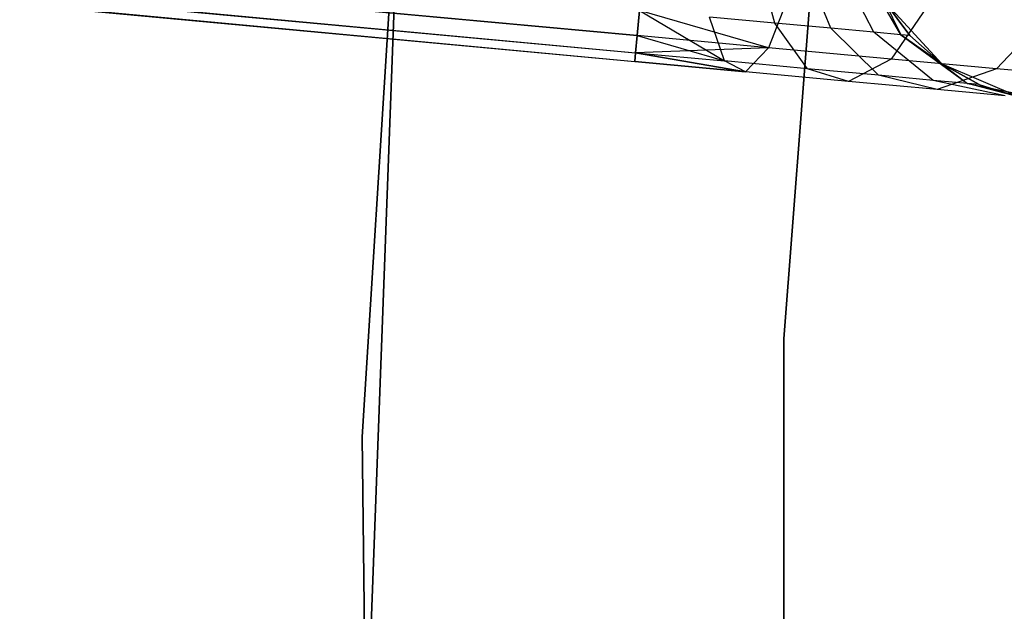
# Model space of a CAD drawing. Extents: x -189 to 189, y -189 to 189.
# Tile 190 of 256: x -46.15 to -41.32, y 0.28 to 3.18. Entities that reach past the tile are written whole.
import ezdxf

# ---------------------------------------------------------------- set-up
doc = ezdxf.new("R2010")
doc.units = 0
doc.header["$LTSCALE"] = 25.4
doc.layers.get('0').update_dxf_attribs({"linetype": 'CONTINUOUS'})

# ---------------------------------------------------------------- blocks, each defined once
blk = doc.blocks.new('CAMELEON-KENAI-C-12244_STL')
at = {"color": 0}
for p, q in [((-43.1222, 3.1059, -9), (-167.8296, 14.6618, -9)), ((-167.8296, 14.6618, -9), (-43.1301, 3.0213, -9.191)), ((-43.1222, 3.1059, -9), (-167.8296, 14.6618, -9)), ((-167.8296, 14.6618, -9), (-43.1301, 3.0213, -9.191)), ((-167.8296, 14.6618, -9), (-43.1341, 2.978, -9.3955)), ((-167.8296, 14.6618, -9), (-43.1341, 2.978, -9.3955)), ((-167.8374, 14.5771, -9.809), (-43.1301, 3.0213, -9.809)), ((-167.8374, 14.5771, -9.809), (-43.1301, 3.0213, -9.809)), ((-167.8374, 14.5771, -9.809), (-43.1222, 3.1059, -10)), ((-167.8374, 14.5771, -9.809), (-43.1222, 3.1059, -10)), ((-167.8415, 14.5338, -9.3955), (-43.1341, 2.978, -9.3955)), ((-167.8415, 14.5338, -9.3955), (-43.1341, 2.978, -9.6045)), ((-167.8415, 14.5338, -9.3955), (-43.1341, 2.978, -9.3955)), ((-167.8415, 14.5338, -9.3955), (-43.1341, 2.978, -9.6045)), ((-167.8415, 14.5338, -9.3955), (-43.1301, 3.0213, -9.809)), ((-167.8415, 14.5338, -9.3955), (-43.1301, 3.0213, -9.809)), ((-42.4034, 1.6198, -1), (-42.1545, 4.8622, -1)), ((-42.1545, 4.8622, -8.5), (-42.4034, 1.6198, -8.5)), ((-42.1545, 4.8622, -8.5), (-42.4034, 1.6198, -8.5)), ((-42.4034, 1.6198, -1), (-42.1545, 4.8622, -1)), ((-44.2598, 4.4603, -1), (-44.4698, 1.1391, -1)), ((-44.4698, 1.1391), (-44.2598, 4.4603)), ((-44.2598, 4.4603, -1), (-44.4698, 1.1391, -1)), ((-44.4698, 1.1391), (-44.2598, 4.4603)), ((-42.4483, 3.1669, -8.6526), (-42.5389, 3.5131, -8.4409)), ((-42.4483, 3.1669, -8.6526), (-42.5389, 3.5131, -8.4409)), ((-42.1738, 3.1415, -8.4411), (-42.3149, 3.4924, -8.2682)), ((-42.1738, 3.1415, -8.4411), (-42.3149, 3.4924, -8.2682)), ((-41.9632, 3.1219, -8.1654), (-42.143, 3.4765, -8.0432)), ((-41.9632, 3.1219, -8.1654), (-42.143, 3.4765, -8.0432)), ((-41.8308, 3.1097, -7.8445), (-42.0349, 3.4664, -7.7812)), ((-41.8308, 3.1097, -7.8445), (-42.0349, 3.4664, -7.7812)), ((-44.3103, 3.3156, -1), (-44.4346, -0.0061, -1)), ((-44.4346, -0.0061, -8.5), (-44.3103, 3.3156, -8.5)), ((-44.3103, 3.3156, -1), (-44.4346, -0.0061, -1)), ((-44.4346, -0.0061, -8.5), (-44.3103, 3.3156, -8.5)), ((-42.3726, 3.3159, -10.2133), (-42.4779, 3.0462, -9.9148)), ((-42.3726, 3.3159, -10.2133), (-42.4779, 3.0462, -9.9148)), ((-41.9106, 3.2731, -2), (-41.6286, 2.9675, -2)), ((-41.9106, 3.2731, -7.5), (-41.7857, 3.1055, -7.5)), ((-41.7857, 3.1055, -7.5), (-41.9106, 3.2731, -2)), ((-41.7857, 3.1055, -7.5), (-41.9106, 3.2731, -2)), ((-41.9106, 3.2731, -2), (-41.6286, 2.9675, -2)), ((-41.9106, 3.2731, -7.5), (-41.7857, 3.1055, -7.5)), ((-41.9106, 3.2731, -7.5), (-41.8308, 3.1097, -7.8445)), ((-41.9106, 3.2731, -7.5), (-41.8308, 3.1097, -7.8445)), ((-41.698, 3.2534, -9.9327), (-41.8776, 2.9906, -9.6651)), ((-41.698, 3.2534, -9.9327), (-41.8776, 2.9906, -9.6651)), ((-43.1222, 3.1059, -10), (-43.1109, 3.2283, -10.1691)), ((-43.1109, 3.2283, -8.8309), (-43.1222, 3.1059, -9)), ((-43.1109, 3.2283, -8.8309), (-43.1222, 3.1059, -9)), ((-43.1222, 3.1059, -10), (-43.1109, 3.2283, -10.1691)), ((-42.4779, 3.0462, -9.9148), (-43.1109, 3.2283, -10.1691)), ((-42.4779, 3.0462, -9.9148), (-43.1109, 3.2283, -10.1691)), ((-43.1109, 3.2283, -8.8309), (-42.6943, 2.9809, -9.1334)), ((-43.1109, 3.2283, -8.8309), (-42.6943, 2.9809, -9.1334)), ((-42.6943, 2.9809, -9.1334), (-42.7679, 3.1965, -8.7855)), ((-42.4483, 3.1669, -8.6526), (-42.7679, 3.1965, -8.7855)), ((-42.6943, 2.9809, -9.1334), (-42.7679, 3.1965, -8.7855)), ((-42.4483, 3.1669, -8.6526), (-42.7679, 3.1965, -8.7855)), ((-41.1187, 3.1997, -9.4863), (-41.362, 2.9428, -9.2678)), ((-41.1187, 3.1997, -9.4863), (-41.362, 2.9428, -9.2678)), ((-42.2882, 2.9433, -8.9644), (-42.4483, 3.1669, -8.6526)), ((-42.1738, 3.1415, -8.4411), (-42.4483, 3.1669, -8.6526)), ((-42.2882, 2.9433, -8.9644), (-42.4483, 3.1669, -8.6526)), ((-42.1738, 3.1415, -8.4411), (-42.4483, 3.1669, -8.6526)), ((-41.9395, 2.9109, -8.6957), (-42.1738, 3.1415, -8.4411)), ((-41.9632, 3.1219, -8.1654), (-42.1738, 3.1415, -8.4411)), ((-41.9395, 2.9109, -8.6957), (-42.1738, 3.1415, -8.4411)), ((-41.9632, 3.1219, -8.1654), (-42.1738, 3.1415, -8.4411)), ((-43.1301, 3.0213, -9.809), (-43.1222, 3.1059, -10)), ((-43.1222, 3.1059, -9), (-43.1301, 3.0213, -9.191)), ((-43.1222, 3.1059, -9), (-43.1301, 3.0213, -9.191)), ((-43.1301, 3.0213, -9.809), (-43.1222, 3.1059, -10)), ((-42.4779, 3.0462, -9.9148), (-43.1222, 3.1059, -10)), ((-42.4779, 3.0462, -9.9148), (-43.1222, 3.1059, -10)), ((-43.1222, 3.1059, -9), (-42.6943, 2.9809, -9.1334)), ((-43.1222, 3.1059, -9), (-42.6943, 2.9809, -9.1334)), ((-41.6719, 2.8861, -8.3455), (-41.9632, 3.1219, -8.1654)), ((-41.8308, 3.1097, -7.8445), (-41.9632, 3.1219, -8.1654)), ((-41.6719, 2.8861, -8.3455), (-41.9632, 3.1219, -8.1654)), ((-41.8308, 3.1097, -7.8445), (-41.9632, 3.1219, -8.1654)), ((-41.6286, 2.9675, -7.5), (-41.8308, 3.1097, -7.8445)), ((-41.8308, 3.1097, -7.8445), (-41.5037, 2.8706, -7.9377)), ((-41.8308, 3.1097, -7.8445), (-41.5037, 2.8706, -7.9377)), ((-41.7857, 3.1055, -7.5), (-41.8308, 3.1097, -7.8445)), ((-41.6286, 2.9675, -7.5), (-41.8308, 3.1097, -7.8445)), ((-41.7857, 3.1055, -7.5), (-41.8308, 3.1097, -7.8445)), ((-41.7857, 3.1055, -7.5), (-41.6286, 2.9675, -2)), ((-41.7857, 3.1055, -7.5), (-41.6286, 2.9675, -7.5)), ((-41.7857, 3.1055, -7.5), (-41.6286, 2.9675, -2)), ((-41.7857, 3.1055, -7.5), (-41.6286, 2.9675, -7.5)), ((-42.4779, 3.0462, -9.9148), (-43.1301, 3.0213, -9.809)), ((-42.4779, 3.0462, -9.9148), (-43.1301, 3.0213, -9.809)), ((-42.4779, 3.0462, -9.9148), (-42.5917, 2.9277, -9.5328)), ((-42.4779, 3.0462, -9.9148), (-42.5917, 2.9277, -9.5328)), ((-41.8776, 2.9906, -9.6651), (-42.4779, 3.0462, -9.9148)), ((-41.8776, 2.9906, -9.6651), (-42.4779, 3.0462, -9.9148)), ((-43.1341, 2.978, -9.6045), (-43.1301, 3.0213, -9.809)), ((-43.1301, 3.0213, -9.191), (-43.1341, 2.978, -9.3955)), ((-43.1301, 3.0213, -9.191), (-43.1341, 2.978, -9.3955)), ((-43.1341, 2.978, -9.6045), (-43.1301, 3.0213, -9.809)), ((-42.5917, 2.9277, -9.5328), (-43.1301, 3.0213, -9.809)), ((-42.5917, 2.9277, -9.5328), (-43.1301, 3.0213, -9.809)), ((-43.1301, 3.0213, -9.191), (-42.6943, 2.9809, -9.1334)), ((-43.1301, 3.0213, -9.191), (-42.6943, 2.9809, -9.1334)), ((-43.1301, 3.0213, -9.191), (-42.5917, 2.9277, -9.5328)), ((-43.1301, 3.0213, -9.191), (-42.5917, 2.9277, -9.5328)), ((-42.5917, 2.9277, -9.5328), (-43.1341, 2.978, -9.6045)), ((-43.1341, 2.978, -9.3955), (-42.5917, 2.9277, -9.5328)), ((-43.1341, 2.978, -9.3955), (-42.5917, 2.9277, -9.5328)), ((-42.5917, 2.9277, -9.5328), (-43.1341, 2.978, -9.6045)), ((-42.5917, 2.9277, -9.5328), (-42.6943, 2.9809, -9.1334)), ((-42.2882, 2.9433, -8.9644), (-42.6943, 2.9809, -9.1334)), ((-42.5917, 2.9277, -9.5328), (-42.6943, 2.9809, -9.1334)), ((-42.2882, 2.9433, -8.9644), (-42.6943, 2.9809, -9.1334)), ((-42.0863, 2.8809, -9.3226), (-42.2882, 2.9433, -8.9644)), ((-41.9395, 2.9109, -8.6957), (-42.2882, 2.9433, -8.9644)), ((-42.0863, 2.8809, -9.3226), (-42.2882, 2.9433, -8.9644)), ((-41.9395, 2.9109, -8.6957), (-42.2882, 2.9433, -8.9644)), ((-41.8776, 2.9906, -9.6651), (-42.0863, 2.8809, -9.3226)), ((-41.8776, 2.9906, -9.6651), (-42.0863, 2.8809, -9.3226)), ((-41.362, 2.9428, -9.2678), (-41.8776, 2.9906, -9.6651)), ((-41.362, 2.9428, -9.2678), (-41.8776, 2.9906, -9.6651)), ((-41.6286, 2.9675, -2), (-41.2467, 2.8031, -2)), ((-41.6286, 2.9675, -7.5), (-41.6286, 2.9675, -2)), ((-41.6286, 2.9675, -7.5), (-41.6286, 2.9675, -2)), ((-41.6286, 2.9675, -7.5), (-41.4463, 2.8652, -7.5)), ((-41.4463, 2.8652, -7.5), (-41.6286, 2.9675, -2)), ((-41.4463, 2.8652, -7.5), (-41.6286, 2.9675, -2)), ((-41.6286, 2.9675, -2), (-41.2467, 2.8031, -2)), ((-41.6286, 2.9675, -7.5), (-41.4463, 2.8652, -7.5)), ((-41.6286, 2.9675, -7.5), (-41.5037, 2.8706, -7.9377)), ((-41.6286, 2.9675, -7.5), (-41.5037, 2.8706, -7.9377)), ((-42.0863, 2.8809, -9.3226), (-42.5917, 2.9277, -9.5328)), ((-42.0863, 2.8809, -9.3226), (-42.5917, 2.9277, -9.5328)), ((-41.6523, 2.8407, -8.9881), (-41.9395, 2.9109, -8.6957)), ((-41.6719, 2.8861, -8.3455), (-41.9395, 2.9109, -8.6957)), ((-41.6523, 2.8407, -8.9881), (-41.9395, 2.9109, -8.6957)), ((-41.6719, 2.8861, -8.3455), (-41.9395, 2.9109, -8.6957)), ((-41.362, 2.9428, -9.2678), (-41.6523, 2.8407, -8.9881)), ((-41.362, 2.9428, -9.2678), (-41.6523, 2.8407, -8.9881)), ((-40.9664, 2.9062, -8.75), (-41.362, 2.9428, -9.2678)), ((-40.9664, 2.9062, -8.75), (-41.362, 2.9428, -9.2678)), ((-41.6523, 2.8407, -8.9881), (-42.0863, 2.8809, -9.3226)), ((-41.6523, 2.8407, -8.9881), (-42.0863, 2.8809, -9.3226)), ((-41.3193, 2.8098, -8.5523), (-41.6719, 2.8861, -8.3455)), ((-41.5037, 2.8706, -7.9377), (-41.6719, 2.8861, -8.3455)), ((-41.3193, 2.8098, -8.5523), (-41.6719, 2.8861, -8.3455)), ((-41.5037, 2.8706, -7.9377), (-41.6719, 2.8861, -8.3455)), ((-41.2467, 2.8031, -7.5), (-41.5037, 2.8706, -7.9377)), ((-41.5037, 2.8706, -7.9377), (-41.1099, 2.7904, -8.0447)), ((-41.4463, 2.8652, -7.5), (-41.5037, 2.8706, -7.9377)), ((-41.2467, 2.8031, -7.5), (-41.5037, 2.8706, -7.9377)), ((-41.4463, 2.8652, -7.5), (-41.5037, 2.8706, -7.9377)), ((-41.5037, 2.8706, -7.9377), (-41.1099, 2.7904, -8.0447)), ((-41.4463, 2.8652, -7.5), (-41.2467, 2.8031, -2)), ((-41.4463, 2.8652, -7.5), (-41.2467, 2.8031, -7.5)), ((-41.4463, 2.8652, -7.5), (-41.2467, 2.8031, -2)), ((-41.4463, 2.8652, -7.5), (-41.2467, 2.8031, -7.5)), ((-41.3193, 2.8098, -8.5523), (-41.6523, 2.8407, -8.9881)), ((-41.3193, 2.8098, -8.5523), (-41.6523, 2.8407, -8.9881)), ((-42.4034, -1.6321, -1), (-42.4034, 1.6198, -1)), ((-42.4034, 1.6198, -8.5), (-42.4034, -1.6321, -8.5)), ((-42.4034, 1.6198, -8.5), (-42.4034, -1.6321, -8.5)), ((-42.4034, 1.6198, -8.5), (-42.4034, 1.6198, -1)), ((-42.4034, -1.6321, -1), (-42.4034, 1.6198, -1)), ((-42.4034, 1.6198, -8.5), (-42.4034, 1.6198, -1)), ((-44.4698, 1.1391, -1), (-44.4698, 1.1391)), ((-44.4698, 1.1391, -1), (-44.431, -2.1884, -1)), ((-44.431, -2.1884), (-44.4698, 1.1391)), ((-44.4698, 1.1391, -1), (-44.4698, 1.1391)), ((-44.4698, 1.1391, -1), (-44.431, -2.1884, -1)), ((-44.431, -2.1884), (-44.4698, 1.1391))]:
    blk.add_line(p, q, dxfattribs=at)

msp = doc.modelspace()

# ---------------------------------------------------------------- block references
at = {"color": 0}
msp.add_blockref('CAMELEON-KENAI-C-12244_STL', (0, 0), dxfattribs=at)

doc.saveas('drawing.dxf')
